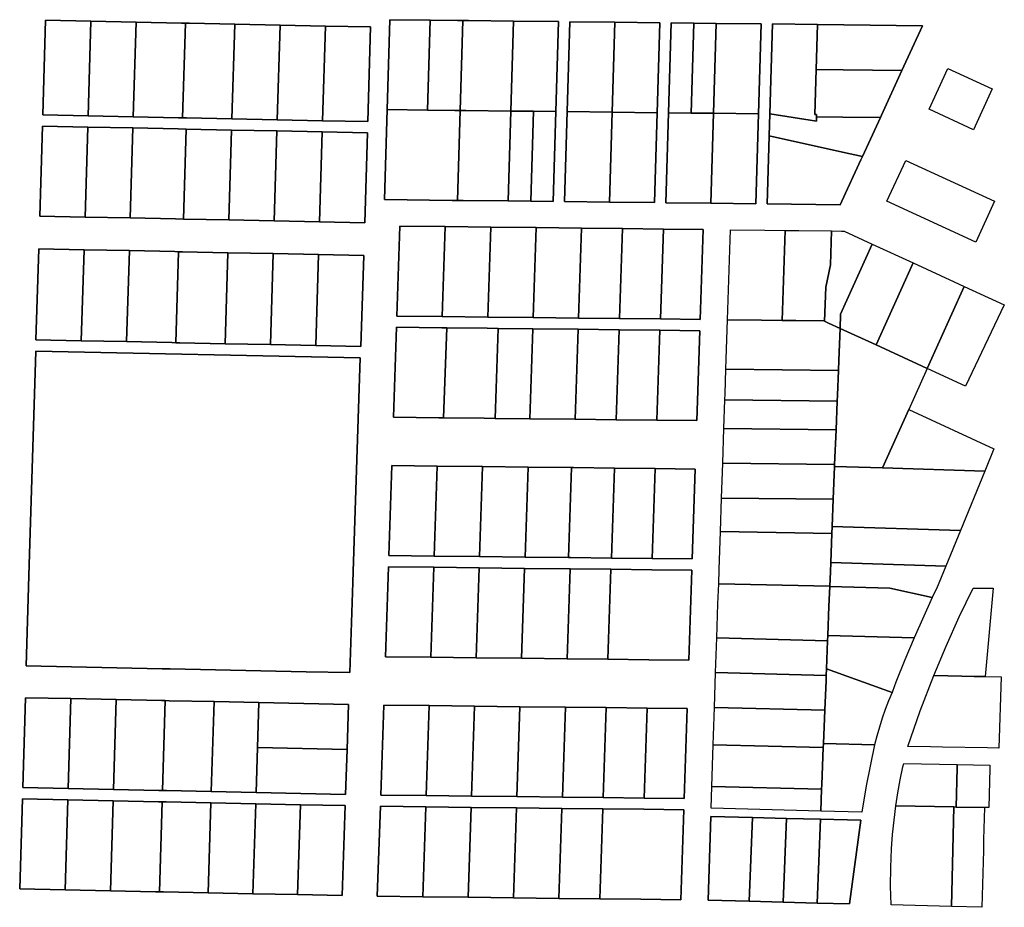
# Model space of a CAD drawing. Header units: feet. Extents: x -20058473 to 1466342, y -20424011 to 753407.
# Tile 57 of 58: x 1461598 to 1466342, y 742595 to 746874. Entities that reach past the tile are written whole.
import ezdxf

# ---------------------------------------------------------------- set-up
doc = ezdxf.new("R2010")
doc.units = ezdxf.units.FT
doc.header["$MEASUREMENT"] = 0
doc.layers.add('vanwert_121013_d_joined', color=247, linetype='Continuous')

msp = doc.modelspace()

# ---------------------------------------------------------------- linework, layer by layer
at = {"layer": 'vanwert_121013_d_joined'}
for points in [[(1461722.4, 746870.9), (1461940.7, 746866.4), (1461927.2, 746410.2), (1461708.8, 746414.7), (1461722.4, 746870.9)], [(1463275.4, 746382.2), (1463288.9, 746838.4), (1463070.6, 746842.9), (1462852.2, 746847.5), (1462633.9, 746852), (1462415.5, 746856.6), (1462396.5, 746856.9), (1462377.4, 746857.3), (1462159.1, 746861.9), (1461940.7, 746866.4), (1461722.4, 746870.9), (1461708.8, 746414.7), (1461927.2, 746410.2), (1462145.5, 746405.7), (1462363.9, 746401.1), (1462382.9, 746400.7), (1462402, 746400.3), (1462620.4, 746395.8), (1462838.7, 746391.3), (1463057, 746386.7), (1463275.4, 746382.2)], [(1463381.2, 746873.6), (1463368.3, 746440), (1463355.5, 746006.3), (1463680.8, 746002.7), (1463707.9, 746002.4), (1463735, 746002), (1463951.9, 745999.6), (1464060.4, 745998.4), (1464168.8, 745997.2), (1464181.7, 746430.8), (1464194.6, 746864.4), (1463977.7, 746866.9), (1463760.8, 746869.3), (1463733.7, 746869.6), (1463706.6, 746869.9), (1463575.1, 746871.4), (1463381.2, 746873.6)], [(1463575.1, 746871.4), (1463562.3, 746437.8), (1463368.3, 746440), (1463381.2, 746873.6), (1463575.1, 746871.4)], [(1463562.3, 746437.8), (1463575.1, 746871.4), (1463706.6, 746869.9), (1463733.7, 746869.6), (1463720.8, 746436), (1463693.7, 746436.3), (1463562.3, 746437.8)], [(1461927.2, 746410.2), (1461940.7, 746866.4), (1462159.1, 746861.9), (1462145.5, 746405.7), (1461927.2, 746410.2)], [(1462382.9, 746400.7), (1462363.9, 746401.1), (1462145.5, 746405.7), (1462159.1, 746861.9), (1462377.4, 746857.3), (1462396.5, 746856.9), (1462382.9, 746400.7)], [(1462620.4, 746395.8), (1462402, 746400.3), (1462382.9, 746400.7), (1462396.5, 746856.9), (1462415.5, 746856.6), (1462633.9, 746852), (1462620.4, 746395.8)], [(1462633.9, 746852), (1462852.2, 746847.5), (1462838.7, 746391.3), (1462620.4, 746395.8), (1462633.9, 746852)], [(1462852.2, 746847.5), (1463070.6, 746842.9), (1463057, 746386.7), (1462838.7, 746391.3), (1462852.2, 746847.5)], [(1463070.6, 746842.9), (1463288.9, 746838.4), (1463275.4, 746382.2), (1463057, 746386.7), (1463070.6, 746842.9)], [(1463964.8, 746433.2), (1463747.9, 746435.7), (1463720.8, 746436), (1463733.7, 746869.6), (1463760.8, 746869.3), (1463977.7, 746866.9), (1463964.8, 746433.2)], [(1464073.3, 746432), (1463964.8, 746433.2), (1463977.7, 746866.9), (1464194.6, 746864.4), (1464181.7, 746430.8), (1464073.3, 746432)], [(1464248.8, 746863.8), (1464235.9, 746430.2), (1464223.1, 745996.5), (1464440, 745994.1), (1464656.9, 745991.7), (1464669.8, 746425.3), (1464682.6, 746858.9), (1464465.7, 746861.4), (1464248.8, 746863.8)], [(1464235.9, 746430.2), (1464248.8, 746863.8), (1464465.7, 746861.4), (1464452.9, 746427.7), (1464235.9, 746430.2)], [(1464452.9, 746427.7), (1464465.7, 746861.4), (1464682.6, 746858.9), (1464669.8, 746425.3), (1464452.9, 746427.7)], [(1464736.9, 746858.3), (1464724, 746424.7), (1464711.1, 745991), (1464928, 745988.6), (1465144.9, 745986.2), (1465157.8, 746419.8), (1465170.7, 746853.4), (1464953.8, 746855.9), (1464845.3, 746857.1), (1464736.9, 746858.3)], [(1464832.4, 746423.5), (1464724, 746424.7), (1464736.9, 746858.3), (1464845.3, 746857.1), (1464832.4, 746423.5)], [(1464832.4, 746423.5), (1464845.3, 746857.1), (1464953.8, 746855.9), (1464940.9, 746422.2), (1464832.4, 746423.5)], [(1464940.9, 746422.2), (1464953.8, 746855.9), (1465170.7, 746853.4), (1465157.8, 746419.8), (1464940.9, 746422.2)], [(1465224.9, 746852.8), (1465212, 746419.2), (1465208.9, 746313.5), (1465205.6, 746202.4), (1465199.1, 745985.5), (1465551.5, 745981.6), (1465559.1, 745998), (1465650.4, 746197.3), (1465658.1, 746214.1), (1465744.4, 746402.3), (1465749.3, 746413.1), (1465848.2, 746628.9), (1465947.1, 746844.7), (1465568.2, 746849), (1465441.8, 746850.4), (1465224.9, 746852.8)], [(1465437.1, 746405.7), (1465436.5, 746384.1), (1465212, 746419.2), (1465224.9, 746852.8), (1465441.8, 746850.4), (1465435.3, 746633.6), (1465428.9, 746416.7), (1465437.5, 746416.6), (1465437.1, 746405.7)], [(1465565.9, 746632.1), (1465435.3, 746633.6), (1465441.8, 746850.4), (1465568.2, 746849), (1465947.1, 746844.7), (1465848.2, 746628.9), (1465565.9, 746632.1)], [(1465437.1, 746405.7), (1465437.5, 746416.6), (1465428.9, 746416.7), (1465435.3, 746633.6), (1465565.9, 746632.1), (1465848.2, 746628.9), (1465749.3, 746413.1), (1465744.4, 746402.3), (1465563.4, 746404.3), (1465437.1, 746405.7)], [(1466283.7, 746540.4), (1466193.3, 746343.2), (1465979.3, 746441.8), (1466069.7, 746638.9), (1466283.7, 746540.4)], [(1463707.9, 746002.4), (1463680.8, 746002.7), (1463355.5, 746006.3), (1463368.3, 746440), (1463562.3, 746437.8), (1463693.7, 746436.3), (1463720.8, 746436), (1463707.9, 746002.4)], [(1463951.9, 745999.6), (1463735, 746002), (1463707.9, 746002.4), (1463720.8, 746436), (1463747.9, 746435.7), (1463964.8, 746433.2), (1463951.9, 745999.6)], [(1464060.4, 745998.4), (1463951.9, 745999.6), (1463964.8, 746433.2), (1464073.3, 746432), (1464060.4, 745998.4)], [(1464181.7, 746430.8), (1464168.8, 745997.2), (1464060.4, 745998.4), (1464073.3, 746432), (1464181.7, 746430.8)], [(1464440, 745994.1), (1464223.1, 745996.5), (1464235.9, 746430.2), (1464452.9, 746427.7), (1464440, 745994.1)], [(1464669.8, 746425.3), (1464656.9, 745991.7), (1464440, 745994.1), (1464452.9, 746427.7), (1464669.8, 746425.3)], [(1464940.9, 746422.2), (1464928, 745988.6), (1464711.1, 745991), (1464724, 746424.7), (1464832.4, 746423.5), (1464940.9, 746422.2)], [(1465157.8, 746419.8), (1465144.9, 745986.2), (1464928, 745988.6), (1464940.9, 746422.2), (1465157.8, 746419.8)], [(1465744.4, 746402.3), (1465658.1, 746214.1), (1465561.6, 746235.4), (1465208.9, 746313.5), (1465212, 746419.2), (1465436.5, 746384.1), (1465437.1, 746405.7), (1465563.4, 746404.3), (1465744.4, 746402.3)], [(1461912.7, 745922.4), (1461694.3, 745926.9), (1461707.2, 746360.5), (1461925.6, 746356), (1461912.7, 745922.4)], [(1463260.9, 745894.4), (1463273.8, 746328), (1463055.4, 746332.5), (1462837.1, 746337.1), (1462618.7, 746341.6), (1462400.4, 746346.1), (1462362.3, 746346.9), (1462143.9, 746351.5), (1461925.6, 746356), (1461707.2, 746360.5), (1461694.3, 745926.9), (1461912.7, 745922.4), (1462131, 745917.9), (1462349.4, 745913.3), (1462387.5, 745912.6), (1462605.9, 745908), (1462824.2, 745903.5), (1463042.5, 745898.9), (1463260.9, 745894.4)], [(1461912.7, 745922.4), (1461925.6, 746356), (1462143.9, 746351.5), (1462131, 745917.9), (1461912.7, 745922.4)], [(1462387.5, 745912.6), (1462349.4, 745913.3), (1462131, 745917.9), (1462143.9, 746351.5), (1462362.3, 746346.9), (1462400.4, 746346.1), (1462387.5, 745912.6)], [(1462387.5, 745912.6), (1462400.4, 746346.1), (1462618.7, 746341.6), (1462605.9, 745908), (1462387.5, 745912.6)], [(1462618.7, 746341.6), (1462837.1, 746337.1), (1462824.2, 745903.5), (1462605.9, 745908), (1462618.7, 746341.6)], [(1462837.1, 746337.1), (1463055.4, 746332.5), (1463042.5, 745898.9), (1462824.2, 745903.5), (1462837.1, 746337.1)], [(1463055.4, 746332.5), (1463273.8, 746328), (1463260.9, 745894.4), (1463042.5, 745898.9), (1463055.4, 746332.5)], [(1465658.1, 746214.1), (1465650.4, 746197.3), (1465559.1, 745998), (1465551.5, 745981.6), (1465199.1, 745985.5), (1465205.6, 746202.4), (1465208.9, 746313.5), (1465561.6, 746235.4), (1465658.1, 746214.1)], [(1466204, 745801), (1465776, 745998.2), (1465866.4, 746195.3), (1466294.4, 745998.2), (1466204, 745801)], [(1463648.5, 745876.3), (1463633.9, 745442.7), (1463415.2, 745445.1), (1463429.8, 745878.7), (1463648.5, 745876.3)], [(1464891.5, 745862.3), (1464699.2, 745864.4), (1464502, 745866.7), (1464304.8, 745868.9), (1464086, 745871.3), (1463867.3, 745873.8), (1463648.5, 745876.3), (1463429.8, 745878.7), (1463415.2, 745445.1), (1463633.9, 745442.7), (1463852.7, 745440.2), (1464071.4, 745437.7), (1464290.2, 745435.3), (1464487.4, 745433), (1464684.6, 745430.8), (1464876.9, 745428.6), (1464891.5, 745862.3)], [(1463867.3, 745873.8), (1463852.7, 745440.2), (1463633.9, 745442.7), (1463648.5, 745876.3), (1463867.3, 745873.8)], [(1464086, 745871.3), (1464071.4, 745437.7), (1463852.7, 745440.2), (1463867.3, 745873.8), (1464086, 745871.3)], [(1464304.8, 745868.9), (1464290.2, 745435.3), (1464071.4, 745437.7), (1464086, 745871.3), (1464304.8, 745868.9)], [(1464502, 745866.7), (1464487.4, 745433), (1464290.2, 745435.3), (1464304.8, 745868.9), (1464502, 745866.7)], [(1464699.2, 745864.4), (1464684.6, 745430.8), (1464487.4, 745433), (1464502, 745866.7), (1464699.2, 745864.4)], [(1464891.5, 745862.3), (1464876.9, 745428.6), (1464684.6, 745430.8), (1464699.2, 745864.4), (1464891.5, 745862.3)], [(1465271.2, 745424.2), (1465172.6, 745425.3), (1465008.3, 745427.2), (1465022.9, 745860.8), (1465187.2, 745858.9), (1465285.8, 745857.8), (1465271.2, 745424.2)], [(1465509.6, 745855.3), (1465504.1, 745692.3), (1465481.6, 745584.9), (1465476.1, 745420), (1465471.8, 745421.9), (1465336.9, 745423.5), (1465271.2, 745424.2), (1465285.8, 745857.8), (1465351.5, 745857.1), (1465509.6, 745855.3)], [(1465705.6, 745791.8), (1465553.2, 745454.3), (1465550.5, 745385.7), (1465494.6, 745411.4), (1465476.1, 745420), (1465481.6, 745584.9), (1465504.1, 745692.3), (1465509.6, 745855.3), (1465557.5, 745854.8), (1465569.3, 745854.6), (1465705.6, 745791.8)], [(1465553.2, 745454.3), (1465705.6, 745791.8), (1465902.6, 745701.1), (1465724.1, 745305.7), (1465550.5, 745385.7), (1465553.2, 745454.3)], [(1461895, 745326), (1461676.6, 745330.5), (1461689.7, 745769.3), (1461908, 745764.7), (1461895, 745326)], [(1463240.9, 745298.1), (1463255.7, 745736.8), (1463037.9, 745741.3), (1462819.5, 745745.8), (1462601.2, 745750.4), (1462382.8, 745754.9), (1462363.8, 745755.3), (1462344.7, 745755.7), (1462126.4, 745760.2), (1461908, 745764.7), (1461689.7, 745769.3), (1461676.6, 745330.5), (1461895, 745326), (1462113.3, 745321.5), (1462331.7, 745316.9), (1462350.8, 745316.5), (1462369.8, 745316.1), (1462588.2, 745311.6), (1462806.5, 745307.1), (1463024.8, 745302.5), (1463240.9, 745298.1)], [(1461895, 745326), (1461908, 745764.7), (1462126.4, 745760.2), (1462113.3, 745321.5), (1461895, 745326)], [(1462350.8, 745316.5), (1462331.7, 745316.9), (1462113.3, 745321.5), (1462126.4, 745760.2), (1462344.7, 745755.7), (1462363.8, 745755.3), (1462350.8, 745316.5)], [(1462588.2, 745311.6), (1462369.8, 745316.1), (1462350.8, 745316.5), (1462363.8, 745755.3), (1462382.8, 745754.9), (1462601.2, 745750.4), (1462588.2, 745311.6)], [(1462588.2, 745311.6), (1462601.2, 745750.4), (1462819.5, 745745.8), (1462806.5, 745307.1), (1462588.2, 745311.6)], [(1462806.5, 745307.1), (1462819.5, 745745.8), (1463037.9, 745741.3), (1463024.8, 745302.5), (1462806.5, 745307.1)], [(1463024.8, 745302.5), (1463037.9, 745741.3), (1463255.7, 745736.8), (1463240.9, 745298.1), (1463024.8, 745302.5)], [(1465970.4, 745192.3), (1465921.1, 745215), (1465724.1, 745305.7), (1465902.6, 745701.1), (1466099.6, 745610.3), (1466148.9, 745587.6), (1465970.4, 745192.3)], [(1466154.9, 745107.3), (1465970.4, 745192.3), (1466148.9, 745587.6), (1466341.6, 745498.8), (1466154.9, 745107.3)], [(1465271.2, 745424.2), (1465336.9, 745423.5), (1465471.8, 745421.9), (1465476.1, 745420), (1465494.6, 745411.4), (1465550.5, 745385.7), (1465544.3, 745231.6), (1465542.4, 745182.4), (1465000.3, 745188.5), (1465002, 745237.7), (1465008.3, 745427.2), (1465172.6, 745425.3), (1465271.2, 745424.2)], [(1463640.5, 744954.6), (1463617.5, 744954.8), (1463398.7, 744957.3), (1463413.3, 745390.9), (1463632.1, 745388.5), (1463655.1, 745388.2), (1463640.5, 744954.6)], [(1464875, 745374.4), (1464682.8, 745376.6), (1464485.6, 745378.8), (1464288.4, 745381.1), (1464069.6, 745383.5), (1463903.4, 745385.4), (1463850.9, 745386), (1463655.1, 745388.2), (1463632.1, 745388.5), (1463413.3, 745390.9), (1463398.7, 744957.3), (1463617.5, 744954.8), (1463640.5, 744954.6), (1463836.2, 744952.4), (1463888.8, 744951.8), (1464055, 744949.9), (1464273.8, 744947.4), (1464471, 744945.2), (1464668.2, 744943), (1464860.4, 744940.8), (1464875, 745374.4)], [(1463888.8, 744951.8), (1463836.2, 744952.4), (1463640.5, 744954.6), (1463655.1, 745388.2), (1463850.9, 745386), (1463903.4, 745385.4), (1463888.8, 744951.8)], [(1464055, 744949.9), (1463888.8, 744951.8), (1463903.4, 745385.4), (1464069.6, 745383.5), (1464055, 744949.9)], [(1464273.8, 744947.4), (1464055, 744949.9), (1464069.6, 745383.5), (1464288.4, 745381.1), (1464273.8, 744947.4)], [(1464471, 744945.2), (1464273.8, 744947.4), (1464288.4, 745381.1), (1464485.6, 745378.8), (1464471, 744945.2)], [(1464668.2, 744943), (1464471, 744945.2), (1464485.6, 745378.8), (1464682.8, 745376.6), (1464668.2, 744943)], [(1464875, 745374.4), (1464860.4, 744940.8), (1464668.2, 744943), (1464682.8, 745376.6), (1464875, 745374.4)], [(1465754, 744713), (1465523.9, 744720.2), (1465524.2, 744729.2), (1465530.9, 744896.7), (1465536.4, 745034.6), (1465537.6, 745064.2), (1465542.4, 745182.4), (1465544.3, 745231.6), (1465550.5, 745385.7), (1465724.1, 745305.7), (1465921.1, 745215), (1465970.4, 745192.3), (1465881.1, 744994.6), (1465754, 744713)], [(1463187.9, 743726.2), (1462978.2, 743730.6), (1462759.8, 743735.1), (1462541.5, 743739.6), (1462323.1, 743744.2), (1462285, 743745), (1462066.7, 743749.5), (1461848.3, 743754), (1461630, 743758.6), (1461642.8, 744192.2), (1461644.4, 744246.4), (1461675, 745276.3), (1463239, 745243.9), (1463204.4, 744214), (1463202.5, 744159.8), (1463187.9, 743726.2)], [(1463187.9, 743726.2), (1463202.5, 744159.8), (1463204.4, 744214), (1463239, 745243.9), (1461675, 745276.3), (1461644.4, 744246.4), (1461642.8, 744192.2), (1461630, 743758.6), (1461848.3, 743754), (1462066.7, 743749.5), (1462285, 743745), (1462323.1, 743744.2), (1462541.5, 743739.6), (1462759.8, 743735.1), (1462978.2, 743730.6), (1463187.9, 743726.2)], [(1465542.4, 745182.4), (1465537.6, 745064.2), (1465536.4, 745034.6), (1464995.3, 745040.7), (1464996.3, 745070.2), (1465000.3, 745188.5), (1465542.4, 745182.4)], [(1465536.4, 745034.6), (1465530.9, 744896.7), (1464990.7, 744902.7), (1464995.3, 745040.7), (1465536.4, 745034.6)], [(1465881.1, 744994.6), (1466291.5, 744805.5), (1466247.3, 744697.8), (1465754, 744713), (1465881.1, 744994.6)], [(1465530.9, 744896.7), (1465524.2, 744729.2), (1464985, 744735.2), (1464990.7, 744902.7), (1465530.9, 744896.7)], [(1463595, 744288), (1463376.3, 744290.4), (1463390.9, 744724.1), (1463609.6, 744721.6), (1463595, 744288)], [(1464852.6, 744707.6), (1464660.3, 744709.8), (1464463.1, 744712), (1464265.9, 744714.2), (1464256.1, 744714.3), (1464047.2, 744716.7), (1463828.4, 744719.1), (1463609.6, 744721.6), (1463390.9, 744724.1), (1463376.3, 744290.4), (1463595, 744288), (1463813.8, 744285.5), (1464032.5, 744283), (1464241.4, 744280.7), (1464251.3, 744280.6), (1464448.5, 744278.4), (1464645.7, 744276.1), (1464838, 744274), (1464852.6, 744707.6)], [(1463813.8, 744285.5), (1463595, 744288), (1463609.6, 744721.6), (1463828.4, 744719.1), (1463813.8, 744285.5)], [(1464032.5, 744283), (1463813.8, 744285.5), (1463828.4, 744719.1), (1464047.2, 744716.7), (1464032.5, 744283)], [(1464241.4, 744280.7), (1464032.5, 744283), (1464047.2, 744716.7), (1464256.1, 744714.3), (1464241.4, 744280.7)], [(1464448.5, 744278.4), (1464251.3, 744280.6), (1464241.4, 744280.7), (1464256.1, 744714.3), (1464265.9, 744714.2), (1464463.1, 744712), (1464448.5, 744278.4)], [(1464645.7, 744276.1), (1464448.5, 744278.4), (1464463.1, 744712), (1464660.3, 744709.8), (1464645.7, 744276.1)], [(1464660.3, 744709.8), (1464852.6, 744707.6), (1464838, 744274), (1464645.7, 744276.1), (1464660.3, 744709.8)], [(1465517.5, 744561.7), (1464979.4, 744567.7), (1464985, 744735.2), (1465524.2, 744729.2), (1465523.9, 744720.2), (1465517.5, 744561.7)], [(1465512.3, 744430.4), (1465517.5, 744561.7), (1465523.9, 744720.2), (1465754, 744713), (1466247.3, 744697.8), (1466129.9, 744411.3), (1465512.3, 744430.4)], [(1465510.9, 744397.3), (1464974, 744406.4), (1464979.4, 744567.7), (1465517.5, 744561.7), (1465512.3, 744430.4), (1465510.9, 744397.3)], [(1465510.9, 744397.3), (1465505.3, 744256.4), (1465503.5, 744211.8), (1465500.8, 744143.5), (1464965.5, 744154.9), (1464967.8, 744222.6), (1464974, 744406.4), (1465510.9, 744397.3)], [(1465505.3, 744256.4), (1465510.9, 744397.3), (1465512.3, 744430.4), (1466129.9, 744411.3), (1466059.3, 744239.2), (1465505.3, 744256.4)], [(1463578.6, 743800.2), (1463359.8, 743802.6), (1463374.4, 744236.2), (1463593.2, 744233.8), (1463578.6, 743800.2)], [(1464836.1, 744219.8), (1464643.9, 744221.9), (1464446.7, 744224.2), (1464249.5, 744226.4), (1464030.7, 744228.8), (1463812, 744231.3), (1463593.2, 744233.8), (1463374.4, 744236.2), (1463359.8, 743802.6), (1463578.6, 743800.2), (1463797.4, 743797.7), (1464016.1, 743795.2), (1464234.9, 743792.8), (1464432.1, 743790.5), (1464629.3, 743788.3), (1464821.5, 743786.1), (1464836.1, 744219.8)], [(1463593.2, 744233.8), (1463812, 744231.3), (1463797.4, 743797.7), (1463578.6, 743800.2), (1463593.2, 744233.8)], [(1463812, 744231.3), (1464030.7, 744228.8), (1464016.1, 743795.2), (1463797.4, 743797.7), (1463812, 744231.3)], [(1464030.7, 744228.8), (1464249.5, 744226.4), (1464234.9, 743792.8), (1464016.1, 743795.2), (1464030.7, 744228.8)], [(1464249.5, 744226.4), (1464446.7, 744224.2), (1464432.1, 743790.5), (1464234.9, 743792.8), (1464249.5, 744226.4)], [(1464446.7, 744224.2), (1464643.9, 744221.9), (1464836.1, 744219.8), (1464821.5, 743786.1), (1464629.3, 743788.3), (1464432.1, 743790.5), (1464446.7, 744224.2)], [(1466059.3, 744239.2), (1466014.9, 744130.8), (1466001.1, 744102.3), (1465994.1, 744087.5), (1465789.7, 744132.6), (1465500.7, 744141.5), (1465500.8, 744143.5), (1465503.5, 744211.8), (1465505.3, 744256.4), (1466059.3, 744239.2)], [(1465500.8, 744143.5), (1465500.7, 744141.5), (1465496.9, 744045.9), (1465491.2, 743905.1), (1465490.2, 743880), (1464956.7, 743893.8), (1464962.2, 744058.2), (1464965.5, 744154.9), (1465500.8, 744143.5)], [(1465500.7, 744141.5), (1465789.7, 744132.6), (1465994.1, 744087.5), (1465906.8, 743894.3), (1465491.2, 743905.1), (1465496.9, 744045.9), (1465500.7, 744141.5)], [(1466287.9, 744132.5), (1466250.1, 743707), (1466195.6, 743708), (1466136.8, 743709.1), (1466001.4, 743711.7), (1466060.9, 743854), (1466124.4, 743994.6), (1466191.8, 744133.5), (1466287.9, 744132.5)], [(1465483.5, 743712.5), (1464951, 743726.3), (1464956.7, 743893.8), (1465490.2, 743880), (1465484.8, 743744.2), (1465483.5, 743712.5)], [(1465906.8, 743894.3), (1465862.2, 743787.5), (1465819.7, 743679.7), (1465802.7, 743634.7), (1465800.9, 743630.6), (1465484.8, 743744.2), (1465490.2, 743880), (1465491.2, 743905.1), (1465906.8, 743894.3)], [(1465470.4, 743383.7), (1465476.8, 743545), (1465482.6, 743688.4), (1465483.5, 743712.5), (1465484.8, 743744.2), (1465800.9, 743630.6), (1465783.7, 743589.5), (1465767.8, 743547.9), (1465753.1, 743505.8), (1465739.7, 743463.4), (1465727.6, 743420.5), (1465716.7, 743377.3), (1465470.4, 743383.7)], [(1465483.5, 743712.5), (1465482.6, 743688.4), (1465476.8, 743545), (1464945.4, 743558.8), (1464951, 743726.3), (1465483.5, 743712.5)], [(1466001.4, 743711.7), (1466136.8, 743709.1), (1466195.6, 743708), (1466250.1, 743707), (1466325.7, 743705.5), (1466314.5, 743361.9), (1466260.9, 743362.9), (1466044.1, 743367.1), (1465985.2, 743368.3), (1465876.8, 743370.4), (1465936.3, 743542.1), (1466001.4, 743711.7)], [(1461830.9, 743167), (1461612.5, 743171.6), (1461625.4, 743605.2), (1461843.8, 743600.7), (1461830.9, 743167)], [(1463168.2, 743139.3), (1463175.5, 743356.1), (1463182.8, 743572.9), (1462966.7, 743577.4), (1462750.7, 743581.9), (1462534.6, 743586.4), (1462318.6, 743590.8), (1462299.5, 743591.2), (1462280.5, 743591.6), (1462062.1, 743596.2), (1461843.8, 743600.7), (1461625.4, 743605.2), (1461612.5, 743171.6), (1461830.9, 743167), (1462049.2, 743162.5), (1462267.6, 743158), (1462286.6, 743157.6), (1462305.7, 743157.2), (1462521.3, 743152.7), (1462736.9, 743148.2), (1462952.5, 743143.8), (1463168.2, 743139.3)], [(1461843.8, 743600.7), (1462062.1, 743596.2), (1462049.2, 743162.5), (1461830.9, 743167), (1461843.8, 743600.7)], [(1462299.5, 743591.2), (1462286.6, 743157.6), (1462267.6, 743158), (1462049.2, 743162.5), (1462062.1, 743596.2), (1462280.5, 743591.6), (1462299.5, 743591.2)], [(1462521.3, 743152.7), (1462305.7, 743157.2), (1462286.6, 743157.6), (1462299.5, 743591.2), (1462318.6, 743590.8), (1462534.6, 743586.4), (1462521.3, 743152.7)], [(1462743.8, 743365), (1462736.9, 743148.2), (1462521.3, 743152.7), (1462534.6, 743586.4), (1462750.7, 743581.9), (1462743.8, 743365)], [(1463175.5, 743356.1), (1462743.8, 743365), (1462750.7, 743581.9), (1462966.7, 743577.4), (1463182.8, 743572.9), (1463175.5, 743356.1)], [(1463556.1, 743133.3), (1463337.4, 743135.8), (1463352, 743569.4), (1463570.7, 743566.9), (1463556.1, 743133.3)], [(1464813.7, 743552.9), (1464621.4, 743555.1), (1464424.2, 743557.3), (1464227, 743559.5), (1464008.3, 743562), (1463789.5, 743564.4), (1463570.7, 743566.9), (1463352, 743569.4), (1463337.4, 743135.8), (1463556.1, 743133.3), (1463774.9, 743130.8), (1463993.6, 743128.4), (1464212.4, 743125.9), (1464409.6, 743123.7), (1464606.8, 743121.4), (1464799.1, 743119.3), (1464813.7, 743552.9)], [(1463774.9, 743130.8), (1463556.1, 743133.3), (1463570.7, 743566.9), (1463789.5, 743564.4), (1463774.9, 743130.8)], [(1463993.6, 743128.4), (1463774.9, 743130.8), (1463789.5, 743564.4), (1464008.3, 743562), (1463993.6, 743128.4)], [(1464212.4, 743125.9), (1463993.6, 743128.4), (1464008.3, 743562), (1464227, 743559.5), (1464212.4, 743125.9)], [(1464409.6, 743123.7), (1464212.4, 743125.9), (1464227, 743559.5), (1464424.2, 743557.3), (1464409.6, 743123.7)], [(1464606.8, 743121.4), (1464409.6, 743123.7), (1464424.2, 743557.3), (1464621.4, 743555.1), (1464606.8, 743121.4)], [(1464813.7, 743552.9), (1464799.1, 743119.3), (1464606.8, 743121.4), (1464621.4, 743555.1), (1464813.7, 743552.9)], [(1465469.6, 743364.4), (1464939.3, 743378.2), (1464945.4, 743558.8), (1465476.8, 743545), (1465470.4, 743383.7), (1465469.6, 743364.4)], [(1462743.8, 743365), (1463175.5, 743356.1), (1463168.2, 743139.3), (1462952.5, 743143.8), (1462736.9, 743148.2), (1462743.8, 743365)], [(1465469.6, 743364.4), (1465462.5, 743186.7), (1465461.6, 743163.7), (1464932.6, 743177.5), (1464939.3, 743378.2), (1465469.6, 743364.4)], [(1465457.4, 743058.7), (1465461.6, 743163.7), (1465462.5, 743186.7), (1465469.6, 743364.4), (1465470.4, 743383.7), (1465716.7, 743377.3), (1465676, 743181.2), (1465655.1, 743053.5), (1465457.4, 743058.7)], [(1466099.1, 743078.5), (1465819.5, 743083.9), (1465829.2, 743147), (1465840.5, 743209.8), (1465853.4, 743272.3), (1465857, 743288.6), (1466114.7, 743283.6), (1466114.3, 743267.2), (1466109.4, 743078.3), (1466099.1, 743078.5)], [(1466267.1, 743075.2), (1466246.1, 743075.6), (1466109.4, 743078.3), (1466114.3, 743267.2), (1466114.7, 743283.6), (1466272.4, 743280.5), (1466272, 743264.1), (1466267.1, 743075.2)], [(1465461.6, 743163.7), (1465457.4, 743058.7), (1464929, 743072.4), (1464932.6, 743177.5), (1465461.6, 743163.7)], [(1461598, 742683.7), (1461610.9, 743117.4), (1461829.3, 743112.8), (1461816.4, 742679.2), (1461598, 742683.7)], [(1463151.7, 742651.4), (1463166.3, 743085.1), (1462950.8, 743089.5), (1462735.2, 743094), (1462519.6, 743098.5), (1462304.1, 743103), (1462285, 743103.4), (1462266, 743103.8), (1462047.6, 743108.3), (1461829.3, 743112.8), (1461610.9, 743117.4), (1461598, 742683.7), (1461816.4, 742679.2), (1462034.8, 742674.6), (1462253.1, 742670.1), (1462272.2, 742669.7), (1462291.2, 742669.3), (1462506.3, 742664.9), (1462721.5, 742660.4), (1462936.6, 742655.9), (1463151.7, 742651.4)], [(1461816.4, 742679.2), (1461829.3, 743112.8), (1462047.6, 743108.3), (1462034.8, 742674.6), (1461816.4, 742679.2)], [(1462272.2, 742669.7), (1462253.1, 742670.1), (1462034.8, 742674.6), (1462047.6, 743108.3), (1462266, 743103.8), (1462285, 743103.4), (1462272.2, 742669.7)], [(1462285, 743103.4), (1462304.1, 743103), (1462519.6, 743098.5), (1462506.3, 742664.9), (1462291.2, 742669.3), (1462272.2, 742669.7), (1462285, 743103.4)], [(1462506.3, 742664.9), (1462519.6, 743098.5), (1462735.2, 743094), (1462721.5, 742660.4), (1462506.3, 742664.9)], [(1462721.5, 742660.4), (1462735.2, 743094), (1462950.8, 743089.5), (1462936.6, 742655.9), (1462721.5, 742660.4)], [(1462936.6, 742655.9), (1462950.8, 743089.5), (1463166.3, 743085.1), (1463151.7, 742651.4), (1462936.6, 742655.9)], [(1463539.7, 742645.5), (1463320.9, 742647.9), (1463335.5, 743081.6), (1463554.3, 743079.1), (1463539.7, 742645.5)], [(1464797.3, 743065.1), (1464605, 743067.2), (1464407.8, 743069.5), (1464210.6, 743071.7), (1463991.8, 743074.2), (1463773.1, 743076.6), (1463554.3, 743079.1), (1463335.5, 743081.6), (1463320.9, 742647.9), (1463539.7, 742645.5), (1463758.5, 742643), (1463977.2, 742640.5), (1464196, 742638.1), (1464393.2, 742635.8), (1464590.4, 742633.6), (1464782.6, 742631.5), (1464797.3, 743065.1)], [(1463758.5, 742643), (1463539.7, 742645.5), (1463554.3, 743079.1), (1463773.1, 743076.6), (1463758.5, 742643)], [(1463977.2, 742640.5), (1463758.5, 742643), (1463773.1, 743076.6), (1463991.8, 743074.2), (1463977.2, 742640.5)], [(1466086.6, 742598.6), (1465795.8, 742606.1), (1465793.5, 742696.4), (1465794.4, 742786.7), (1465798.4, 742876.9), (1465803.6, 742946.1), (1465810.6, 743015.1), (1465819.5, 743083.9), (1466099.1, 743078.5), (1466093.7, 742871.2), (1466086.6, 742598.6)], [(1466233.6, 742594.8), (1466086.6, 742598.6), (1466093.7, 742871.2), (1466099.1, 743078.5), (1466109.4, 743078.3), (1466246.1, 743075.6), (1466242.1, 742922.5), (1466240.7, 742868.3), (1466233.6, 742594.8)], [(1464196, 742638.1), (1463977.2, 742640.5), (1463991.8, 743074.2), (1464210.6, 743071.7), (1464196, 742638.1)], [(1464393.2, 742635.8), (1464196, 742638.1), (1464210.6, 743071.7), (1464407.8, 743069.5), (1464393.2, 742635.8)], [(1464797.3, 743065.1), (1464782.6, 742631.5), (1464590.4, 742633.6), (1464393.2, 742635.8), (1464407.8, 743069.5), (1464605, 743067.2), (1464797.3, 743065.1)], [(1465128.4, 743027.7), (1465112.3, 742623.9), (1464914.1, 742629), (1464927.7, 743032.9), (1465128.4, 743027.7)], [(1465439.6, 742615.4), (1465595.1, 742611.3), (1465649.6, 743014.2), (1465455.8, 743019.2), (1465291.5, 743023.5), (1465128.4, 743027.7), (1464927.7, 743032.9), (1464914.1, 742629), (1465112.3, 742623.9), (1465275.4, 742619.6), (1465439.6, 742615.4)], [(1465291.5, 743023.5), (1465275.4, 742619.6), (1465112.3, 742623.9), (1465128.4, 743027.7), (1465291.5, 743023.5)], [(1465455.8, 743019.2), (1465439.6, 742615.4), (1465275.4, 742619.6), (1465291.5, 743023.5), (1465455.8, 743019.2)], [(1465439.6, 742615.4), (1465455.8, 743019.2), (1465649.6, 743014.2), (1465595.1, 742611.3), (1465439.6, 742615.4)]]:
    msp.add_lwpolyline(points, close=True, dxfattribs=at)

doc.saveas('drawing.dxf')
